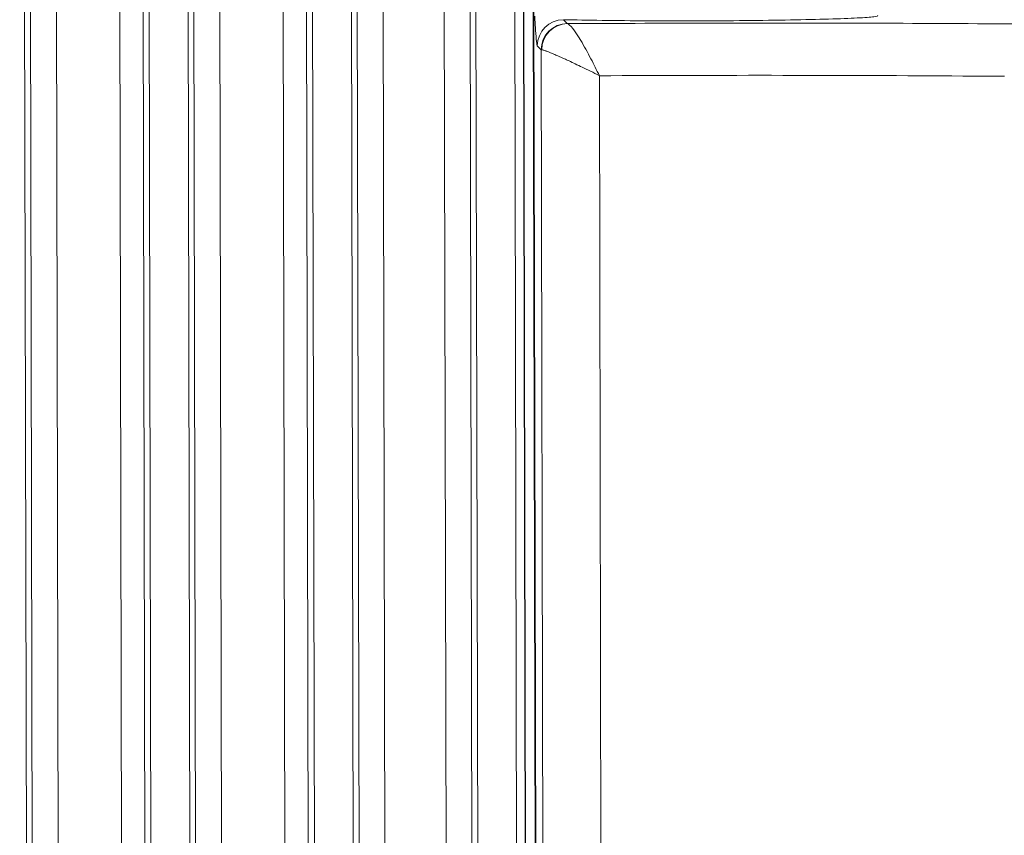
# Model space of a CAD drawing. Extents: x 1 to 669, y 0 to 417.
# Tile 231 of 256: x 323.03 to 324.43, y 280.74 to 281.9. Entities that reach past the tile are written whole.
import ezdxf

# ---------------------------------------------------------------- set-up
doc = ezdxf.new("R2010")
doc.units = 0
doc.header["$LTSCALE"] = 12
doc.header["$MEASUREMENT"] = 0
doc.layers.get('0').update_dxf_attribs({"linetype": 'CONTINUOUS'})
doc.layers.add('X', color=1, linetype='CONTINUOUS')

# ---------------------------------------------------------------- blocks, each defined once
blk = doc.blocks.new('GASTRAIN RIGHT')
at = {"layer": 'X', "lineweight": 0}
for p, q in [((301.6272, 296.8317), (301.616, 302.1696)), ((301.6345, 297.2725), (301.6243, 302.1662)), ((301.6613, 302.1663), (301.6714, 297.352)), ((301.752, 302.1665), (301.7621, 297.3517)), ((301.7853, 302.1665), (301.7954, 297.3518)), ((301.794, 302.1737), (301.8052, 296.8321)), ((301.8608, 296.8322), (301.8496, 302.1701)), ((301.8681, 297.273), (301.8579, 302.1667)), ((301.8949, 302.1668), (301.905, 297.3525)), ((301.9856, 302.167), (301.9956, 297.3522)), ((302.0189, 302.167), (302.029, 297.3522)), ((302.0276, 302.1742), (302.0388, 296.8326)), ((302.0943, 296.8327), (302.0832, 302.1705)), ((302.1017, 297.2735), (302.0914, 302.1672)), ((302.1386, 297.353), (302.1285, 302.1673)), ((302.2259, 297.3531), (302.2159, 302.1674)), ((302.2529, 302.1675), (302.2631, 297.2738)), ((302.2612, 302.1709), (302.2723, 296.833)), ((302.3167, 302.1748), (302.3279, 296.8332)), ((302.3305, 301.4239), (302.3403, 296.7791)), ((302.3311, 301.4194), (302.3408, 296.7747)), ((302.3546, 296.7196), (302.3502, 298.7757)), ((302.3511, 298.7757), (302.3554, 296.7079)), ((302.3988, 298.7428), (302.3932, 298.7484)), ((302.3559, 298.711), (302.3615, 298.7054)), ((302.3615, 298.7054), (302.3663, 296.4354)), ((302.4446, 298.6682), (302.4493, 296.4354))]:
    blk.add_line(p, q, dxfattribs=at)
at = {"layer": 'X', "lineweight": 0, "extrusion": (-2.20567e-16, -3.0748e-19, -1)}
blk.add_ellipse((302.3933, 298.711), major_axis=(0.0264, 0.0265), ratio=0.999315, start_param=-2.355839, end_param=-0.785674, dxfattribs=at)
at = {"layer": 'X', "lineweight": 0}
for centre, major_axis, ratio, start_param, end_param in [((302.3989, 298.7055), (-0.0264, -0.0265), 0.999315, -2.35586, -0.785741), ((302.4359, 298.7058), (-0.0744, -0.0003), 0.013289, 0.02571, 0.152273)]:
    blk.add_ellipse(centre, major_axis=major_axis, ratio=ratio, start_param=start_param, end_param=end_param, dxfattribs=at)
at = {"layer": 'X', "lineweight": 0, "extrusion": (-2.11328e-16, 3.87471e-19, -1)}
blk.add_ellipse((302.3993, 298.7054), major_axis=(0.0062, 0.0369), ratio=0.988117, start_param=-1.737976, end_param=-0.171138, dxfattribs=at)
at = {"layer": 'X', "lineweight": 0, "extrusion": (-2.04549e-16, -1.21444e-15, -1)}
blk.add_ellipse((302.436, 298.7429), major_axis=(-0.0373, -0.0001), ratio=0.026177, start_param=-0.152268, end_param=-0.025886, dxfattribs=at)
at = {"layer": 'X', "lineweight": 0}
for points, knots in [([(302.3559, 298.711), (302.3556, 298.7115), (302.3552, 298.7135), (302.3544, 298.7212), (302.3535, 298.7325), (302.3527, 298.7457), (302.3522, 298.7533)], [0.0000001, 0.0000001, 0.0000001, 0.0000001, 0.3333334, 0.3333334, 0.6666667, 1, 1, 1, 1]), ([(303.0503, 298.7421), (302.981, 298.7427), (302.8403, 298.7435), (302.6192, 298.7437), (302.4728, 298.7431), (302.3992, 298.7427)], [0.0000036, 0.0000036, 0.0000036, 0.0000036, 0.3333333, 0.6666667, 1, 1, 1, 1]), ([(302.4446, 298.6682), (302.4408, 298.6763), (302.4367, 298.6844), (302.4326, 298.6923), (302.4276, 298.7017), (302.4227, 298.7107), (302.4181, 298.7185), (302.4095, 298.7328), (302.4021, 298.7422), (302.3992, 298.7427)], [0, 0, 0, 0, 0.225779, 0.225779, 0.225779, 0.497873, 0.497873, 0.497873, 1, 1, 1, 1]), ([(302.3623, 298.7053), (302.3626, 298.7053), (302.3628, 298.7052), (302.3637, 298.705), (302.3644, 298.7049), (302.3661, 298.7044), (302.367, 298.704), (302.3683, 298.7036), (302.3686, 298.7035), (302.3697, 298.7031), (302.3707, 298.7027), (302.373, 298.7018), (302.3745, 298.7012), (302.3776, 298.6999), (302.3793, 298.6992), (302.3829, 298.6977), (302.3849, 298.6968), (302.3879, 298.6955), (302.3888, 298.6951), (302.391, 298.6941), (302.3923, 298.6935), (302.3953, 298.6922), (302.397, 298.6914), (302.3996, 298.6902), (302.4005, 298.6898), (302.4042, 298.688), (302.4071, 298.6866), (302.4134, 298.6836), (302.4167, 298.682), (302.424, 298.6785), (302.4279, 298.6766), (302.4361, 298.6726), (302.4404, 298.6705), (302.4446, 298.6682)], [0, 0, 0, 0, 0.041473, 0.041473, 0.1126517, 0.1126517, 0.1837051, 0.1837051, 0.2, 0.2, 0.2545826, 0.2545826, 0.3257104, 0.3257104, 0.3975839, 0.3975839, 0.47059, 0.47059, 0.5028111, 0.5028111, 0.5457134, 0.5457134, 0.6, 0.6, 0.6254084, 0.6254084, 0.7108674, 0.7108674, 0.8, 0.8, 0.898128, 0.898128, 1, 1, 1, 1]), ([(302.4446, 298.6682), (302.6172, 298.6691), (302.7984, 298.669), (302.9642, 298.6678), (302.9842, 298.6677), (303.004, 298.6675), (303.0235, 298.6674)], [0, 0, 0, 0, 0.8924877, 0.8924877, 0.8924877, 1, 1, 1, 1])]:
    blk.add_open_spline(points, degree=3, knots=knots, dxfattribs=at)
blk.add_open_spline([(302.8421, 298.7545), (302.8435, 298.7539), (302.8401, 298.7526), (302.8159, 298.7508), (302.7747, 298.7492), (302.7195, 298.7479), (302.6543, 298.747), (302.5838, 298.7466), (302.5131, 298.7467), (302.4469, 298.7473), (302.4101, 298.748), (302.3932, 298.7484)], degree=3, dxfattribs=at)

msp = doc.modelspace()

# ---------------------------------------------------------------- block references
msp.add_blockref('GASTRAIN RIGHT', (21.41103, -16.84587))

doc.saveas('drawing.dxf')
